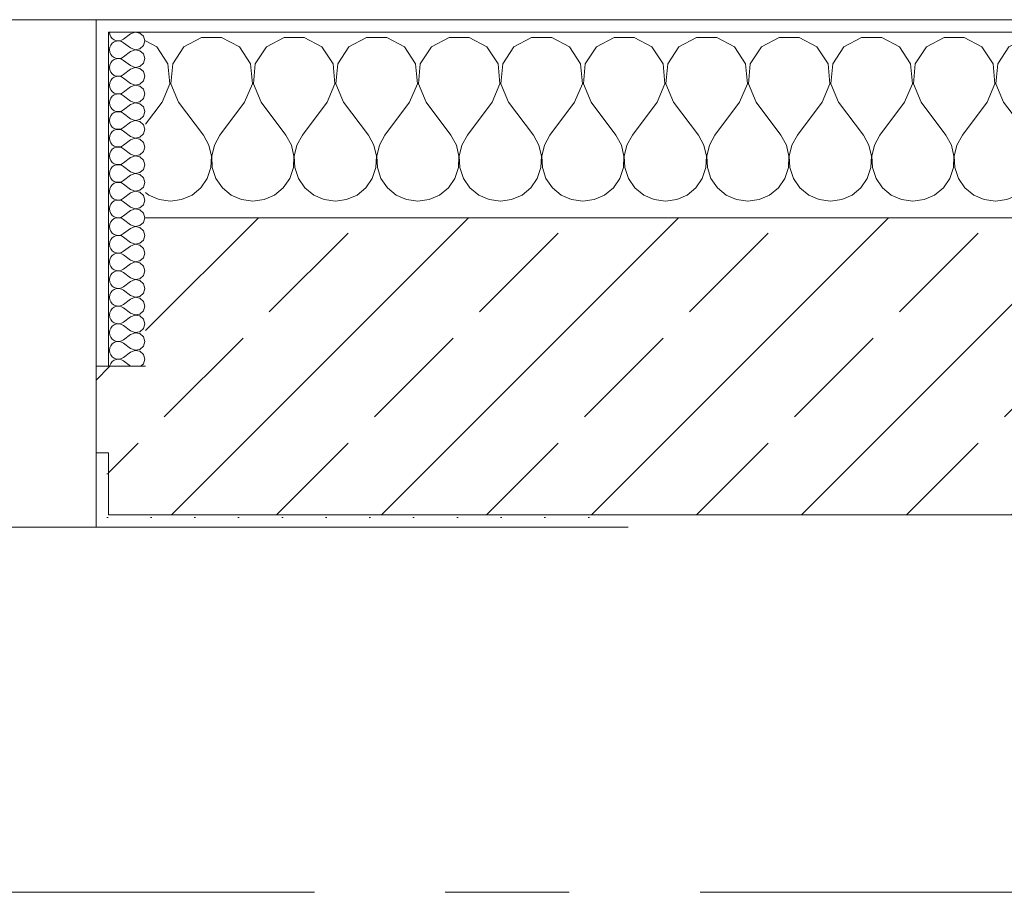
# Model space of a CAD drawing. Header units: metres. Extents: x -3.6 to 65.4, y -11 to 16.8.
# Tile 116 of 178: x 21.478 to 22.274, y 13.15 to 13.855. Entities that reach past the tile are written whole.
import ezdxf

# ---------------------------------------------------------------- set-up
doc = ezdxf.new("R2010")
doc.units = ezdxf.units.M
doc.header["$MEASUREMENT"] = 0
doc.linetypes.add('Strichlinie doppelt', pattern=[0.546806, 0.264583, -0.105833, 0.070556, -0.105833])
doc.layers.add('451 - Universal.Achsen Raster', color=7, linetype='Continuous')
doc.layers.add('604 - Struktur.Wand Aussen', color=7, linetype='Continuous')
pattern_1 = [(0, (0, 0), (0, 0.08660254), [0, -0.05]), (0, (0.025, 0.0433), (0, 0.08660254), [0, -0.05])]
pattern_2 = [(45, (0, 0), (-0.01767767, 0.01767767), [0, -0.025])]

# ---------------------------------------------------------------- blocks, each defined once
blk = doc.blocks.new('*X15')
at = {"layer": '604 - Struktur.Wand Aussen', "color": 7, "linetype": 'Continuous', "lineweight": 5}
for p, q in [((21.5891, 13.83299), (21.58, 13.83787)), ((21.62521, 13.84066), (21.6109, 13.83299)), ((21.64145, 13.84066), (21.62521, 13.84066)), ((21.65576, 13.83299), (21.64145, 13.84066)), ((21.69188, 13.84066), (21.67757, 13.83299)), ((21.70812, 13.84066), (21.69188, 13.84066)), ((21.72243, 13.83299), (21.70812, 13.84066)), ((21.75855, 13.84066), (21.74424, 13.83299)), ((21.77479, 13.84066), (21.75855, 13.84066)), ((21.7891, 13.83299), (21.77479, 13.84066)), ((21.82521, 13.84066), (21.8109, 13.83299)), ((21.84145, 13.84066), (21.82521, 13.84066)), ((21.85576, 13.83299), (21.84145, 13.84066)), ((21.89188, 13.84066), (21.87757, 13.83299)), ((21.90812, 13.84066), (21.89188, 13.84066)), ((21.92243, 13.83299), (21.90812, 13.84066)), ((21.95855, 13.84066), (21.94424, 13.83299)), ((21.97479, 13.84066), (21.95855, 13.84066)), ((21.9891, 13.83299), (21.97479, 13.84066)), ((22.02521, 13.84066), (22.0109, 13.83299)), ((22.04145, 13.84066), (22.02521, 13.84066)), ((22.05576, 13.83299), (22.04145, 13.84066)), ((22.09188, 13.84066), (22.07757, 13.83299)), ((22.10812, 13.84066), (22.09188, 13.84066)), ((22.12243, 13.83299), (22.10812, 13.84066)), ((22.15855, 13.84066), (22.14424, 13.83299)), ((22.17479, 13.84066), (22.15855, 13.84066)), ((22.1891, 13.83299), (22.17479, 13.84066)), ((22.22521, 13.84066), (22.2109, 13.83299)), ((22.24145, 13.84066), (22.22521, 13.84066)), ((22.25576, 13.83299), (22.24145, 13.84066)), ((22.29188, 13.84066), (22.27757, 13.83299)), ((22.30812, 13.84066), (22.29188, 13.84066)), ((22.32243, 13.83299), (22.30812, 13.84066)), ((22.35855, 13.84066), (22.34424, 13.83299)), ((22.37479, 13.84066), (22.35855, 13.84066)), ((22.3891, 13.83299), (22.37479, 13.84066)), ((22.42521, 13.84066), (22.4109, 13.83299)), ((22.44145, 13.84066), (22.42521, 13.84066)), ((22.45576, 13.83299), (22.44145, 13.84066)), ((22.49188, 13.84066), (22.47757, 13.83299)), ((22.50812, 13.84066), (22.49188, 13.84066)), ((22.52243, 13.83299), (22.50812, 13.84066)), ((22.55855, 13.84066), (22.54424, 13.83299)), ((22.57479, 13.84066), (22.55855, 13.84066)), ((22.5891, 13.83299), (22.57479, 13.84066)), ((22.62521, 13.84066), (22.6109, 13.83299)), ((22.64145, 13.84066), (22.62521, 13.84066)), ((22.65576, 13.83299), (22.64145, 13.84066)), ((22.69188, 13.84066), (22.67757, 13.83299)), ((22.7, 13.84066), (22.69188, 13.84066)), ((21.59808, 13.81947), (21.5891, 13.83299)), ((21.6109, 13.83299), (21.60192, 13.81947)), ((21.66475, 13.81947), (21.65576, 13.83299)), ((21.67757, 13.83299), (21.66858, 13.81947)), ((21.73142, 13.81947), (21.72243, 13.83299)), ((21.74424, 13.83299), (21.73525, 13.81947)), ((21.79808, 13.81947), (21.7891, 13.83299)), ((21.8109, 13.83299), (21.80192, 13.81947)), ((21.86475, 13.81947), (21.85576, 13.83299)), ((21.87757, 13.83299), (21.86858, 13.81947)), ((21.93142, 13.81947), (21.92243, 13.83299)), ((21.94424, 13.83299), (21.93525, 13.81947)), ((21.99808, 13.81947), (21.9891, 13.83299)), ((22.0109, 13.83299), (22.00192, 13.81947)), ((22.06475, 13.81947), (22.05576, 13.83299)), ((22.07757, 13.83299), (22.06858, 13.81947)), ((22.13142, 13.81947), (22.12243, 13.83299)), ((22.14424, 13.83299), (22.13525, 13.81947)), ((22.19808, 13.81947), (22.1891, 13.83299)), ((22.2109, 13.83299), (22.20192, 13.81947)), ((22.26475, 13.81947), (22.25576, 13.83299)), ((22.27757, 13.83299), (22.26858, 13.81947)), ((22.33142, 13.81947), (22.32243, 13.83299)), ((22.34424, 13.83299), (22.33525, 13.81947)), ((22.39808, 13.81947), (22.3891, 13.83299)), ((22.4109, 13.83299), (22.40192, 13.81947)), ((22.46475, 13.81947), (22.45576, 13.83299)), ((22.47757, 13.83299), (22.46858, 13.81947)), ((22.53142, 13.81947), (22.52243, 13.83299)), ((22.54424, 13.83299), (22.53525, 13.81947)), ((22.59808, 13.81947), (22.5891, 13.83299)), ((22.6109, 13.83299), (22.60192, 13.81947)), ((22.66475, 13.81947), (22.65576, 13.83299)), ((22.67757, 13.83299), (22.66858, 13.81947)), ((21.59962, 13.8033), (21.59808, 13.81947)), ((21.60192, 13.81947), (21.60038, 13.8033)), ((21.66629, 13.8033), (21.66475, 13.81947)), ((21.66858, 13.81947), (21.66705, 13.8033)), ((21.73295, 13.8033), (21.73142, 13.81947)), ((21.73525, 13.81947), (21.73371, 13.8033)), ((21.79962, 13.8033), (21.79808, 13.81947)), ((21.80192, 13.81947), (21.80038, 13.8033)), ((21.86629, 13.8033), (21.86475, 13.81947)), ((21.86858, 13.81947), (21.86705, 13.8033)), ((21.93295, 13.8033), (21.93142, 13.81947)), ((21.93525, 13.81947), (21.93371, 13.8033)), ((21.99962, 13.8033), (21.99808, 13.81947)), ((22.00192, 13.81947), (22.00038, 13.8033)), ((22.06629, 13.8033), (22.06475, 13.81947)), ((22.06858, 13.81947), (22.06705, 13.8033)), ((22.13295, 13.8033), (22.13142, 13.81947)), ((22.13525, 13.81947), (22.13371, 13.8033)), ((22.19962, 13.8033), (22.19808, 13.81947)), ((22.20192, 13.81947), (22.20038, 13.8033)), ((22.26629, 13.8033), (22.26475, 13.81947)), ((22.26858, 13.81947), (22.26705, 13.8033)), ((22.33295, 13.8033), (22.33142, 13.81947)), ((22.33525, 13.81947), (22.33371, 13.8033)), ((22.39962, 13.8033), (22.39808, 13.81947)), ((22.40192, 13.81947), (22.40038, 13.8033)), ((22.46629, 13.8033), (22.46475, 13.81947)), ((22.46858, 13.81947), (22.46705, 13.8033)), ((22.53295, 13.8033), (22.53142, 13.81947)), ((22.53525, 13.81947), (22.53371, 13.8033)), ((22.59962, 13.8033), (22.59808, 13.81947)), ((22.60192, 13.81947), (22.60038, 13.8033)), ((22.66629, 13.8033), (22.66475, 13.81947)), ((22.66858, 13.81947), (22.66705, 13.8033)), ((21.59333, 13.78833), (21.59962, 13.8033)), ((21.60038, 13.8033), (21.60667, 13.78833)), ((21.66, 13.78833), (21.66629, 13.8033)), ((21.66705, 13.8033), (21.67333, 13.78833)), ((21.72667, 13.78833), (21.73295, 13.8033)), ((21.73371, 13.8033), (21.74, 13.78833)), ((21.79333, 13.78833), (21.79962, 13.8033)), ((21.80038, 13.8033), (21.80667, 13.78833)), ((21.86, 13.78833), (21.86629, 13.8033)), ((21.86705, 13.8033), (21.87333, 13.78833)), ((21.92667, 13.78833), (21.93295, 13.8033)), ((21.93371, 13.8033), (21.94, 13.78833)), ((21.99333, 13.78833), (21.99962, 13.8033)), ((22.00038, 13.8033), (22.00667, 13.78833)), ((22.06, 13.78833), (22.06629, 13.8033)), ((22.06705, 13.8033), (22.07333, 13.78833)), ((22.12667, 13.78833), (22.13295, 13.8033)), ((22.13371, 13.8033), (22.14, 13.78833)), ((22.19333, 13.78833), (22.19962, 13.8033)), ((22.20038, 13.8033), (22.20667, 13.78833)), ((22.26, 13.78833), (22.26629, 13.8033)), ((22.26705, 13.8033), (22.27333, 13.78833)), ((22.32667, 13.78833), (22.33295, 13.8033)), ((22.33371, 13.8033), (22.34, 13.78833)), ((22.39333, 13.78833), (22.39962, 13.8033)), ((22.40038, 13.8033), (22.40667, 13.78833)), ((22.46, 13.78833), (22.46629, 13.8033)), ((22.46705, 13.8033), (22.47333, 13.78833)), ((22.52667, 13.78833), (22.53295, 13.8033)), ((22.53371, 13.8033), (22.54, 13.78833)), ((22.59333, 13.78833), (22.59962, 13.8033)), ((22.60038, 13.8033), (22.60667, 13.78833)), ((22.66, 13.78833), (22.66629, 13.8033)), ((22.66705, 13.8033), (22.67333, 13.78833)), ((21.59333, 13.78833), (21.58, 13.77056)), ((21.60667, 13.78833), (21.62667, 13.76167)), ((21.66, 13.78833), (21.64, 13.76167)), ((21.67333, 13.78833), (21.69333, 13.76167)), ((21.72667, 13.78833), (21.70667, 13.76167)), ((21.74, 13.78833), (21.76, 13.76167)), ((21.79333, 13.78833), (21.77333, 13.76167)), ((21.80667, 13.78833), (21.82667, 13.76167)), ((21.86, 13.78833), (21.84, 13.76167)), ((21.87333, 13.78833), (21.89333, 13.76167)), ((21.92667, 13.78833), (21.90667, 13.76167)), ((21.94, 13.78833), (21.96, 13.76167)), ((21.99333, 13.78833), (21.97333, 13.76167)), ((22.00667, 13.78833), (22.02667, 13.76167)), ((22.06, 13.78833), (22.04, 13.76167)), ((22.07333, 13.78833), (22.09333, 13.76167)), ((22.12667, 13.78833), (22.10667, 13.76167)), ((22.14, 13.78833), (22.16, 13.76167)), ((22.19333, 13.78833), (22.17333, 13.76167)), ((22.20667, 13.78833), (22.22667, 13.76167)), ((22.26, 13.78833), (22.24, 13.76167)), ((22.27333, 13.78833), (22.29333, 13.76167)), ((22.32667, 13.78833), (22.30667, 13.76167)), ((22.34, 13.78833), (22.36, 13.76167)), ((22.39333, 13.78833), (22.37333, 13.76167)), ((22.40667, 13.78833), (22.42667, 13.76167)), ((22.46, 13.78833), (22.44, 13.76167)), ((22.47333, 13.78833), (22.49333, 13.76167)), ((22.52667, 13.78833), (22.50667, 13.76167)), ((22.54, 13.78833), (22.56, 13.76167)), ((22.59333, 13.78833), (22.57333, 13.76167)), ((22.60667, 13.78833), (22.62667, 13.76167)), ((22.66, 13.78833), (22.64, 13.76167)), ((22.67333, 13.78833), (22.69333, 13.76167)), ((21.63112, 13.75362), (21.62667, 13.76167)), ((21.64, 13.76167), (21.63555, 13.75362)), ((21.69778, 13.75362), (21.69333, 13.76167)), ((21.70667, 13.76167), (21.70222, 13.75362)), ((21.76445, 13.75362), (21.76, 13.76167)), ((21.77333, 13.76167), (21.76888, 13.75362)), ((21.83112, 13.75362), (21.82667, 13.76167)), ((21.84, 13.76167), (21.83555, 13.75362)), ((21.89778, 13.75362), (21.89333, 13.76167)), ((21.90667, 13.76167), (21.90222, 13.75362)), ((21.96445, 13.75362), (21.96, 13.76167)), ((21.97333, 13.76167), (21.96888, 13.75362)), ((22.03112, 13.75362), (22.02667, 13.76167)), ((22.04, 13.76167), (22.03555, 13.75362)), ((22.09778, 13.75362), (22.09333, 13.76167)), ((22.10667, 13.76167), (22.10222, 13.75362)), ((22.16445, 13.75362), (22.16, 13.76167)), ((22.17333, 13.76167), (22.16888, 13.75362)), ((22.23112, 13.75362), (22.22667, 13.76167)), ((22.24, 13.76167), (22.23555, 13.75362)), ((22.29778, 13.75362), (22.29333, 13.76167)), ((22.30667, 13.76167), (22.30222, 13.75362)), ((22.36445, 13.75362), (22.36, 13.76167)), ((22.37333, 13.76167), (22.36888, 13.75362)), ((22.43112, 13.75362), (22.42667, 13.76167)), ((22.44, 13.76167), (22.43555, 13.75362)), ((22.49778, 13.75362), (22.49333, 13.76167)), ((22.50667, 13.76167), (22.50222, 13.75362)), ((22.56445, 13.75362), (22.56, 13.76167)), ((22.57333, 13.76167), (22.56888, 13.75362)), ((22.63112, 13.75362), (22.62667, 13.76167)), ((22.64, 13.76167), (22.63555, 13.75362)), ((22.69778, 13.75362), (22.69333, 13.76167)), ((21.6332, 13.74466), (21.63112, 13.75362)), ((21.63555, 13.75362), (21.63347, 13.74466)), ((21.69987, 13.74466), (21.69778, 13.75362)), ((21.70222, 13.75362), (21.70013, 13.74466)), ((21.76653, 13.74466), (21.76445, 13.75362)), ((21.76888, 13.75362), (21.7668, 13.74466)), ((21.8332, 13.74466), (21.83112, 13.75362)), ((21.83555, 13.75362), (21.83347, 13.74466)), ((21.89987, 13.74466), (21.89778, 13.75362)), ((21.90222, 13.75362), (21.90013, 13.74466)), ((21.96653, 13.74466), (21.96445, 13.75362)), ((21.96888, 13.75362), (21.9668, 13.74466)), ((22.0332, 13.74466), (22.03112, 13.75362)), ((22.03555, 13.75362), (22.03347, 13.74466)), ((22.09987, 13.74466), (22.09778, 13.75362)), ((22.10222, 13.75362), (22.10013, 13.74466)), ((22.16653, 13.74466), (22.16445, 13.75362)), ((22.16888, 13.75362), (22.1668, 13.74466)), ((22.2332, 13.74466), (22.23112, 13.75362)), ((22.23555, 13.75362), (22.23347, 13.74466)), ((22.29987, 13.74466), (22.29778, 13.75362)), ((22.30222, 13.75362), (22.30013, 13.74466)), ((22.36653, 13.74466), (22.36445, 13.75362)), ((22.36888, 13.75362), (22.3668, 13.74466)), ((22.4332, 13.74466), (22.43112, 13.75362)), ((22.43555, 13.75362), (22.43347, 13.74466)), ((22.49987, 13.74466), (22.49778, 13.75362)), ((22.50222, 13.75362), (22.50013, 13.74466)), ((22.56653, 13.74466), (22.56445, 13.75362)), ((22.56888, 13.75362), (22.5668, 13.74466)), ((22.6332, 13.74466), (22.63112, 13.75362)), ((22.63555, 13.75362), (22.63347, 13.74466)), ((22.69987, 13.74466), (22.69778, 13.75362)), ((21.63275, 13.73547), (21.6332, 13.74466)), ((21.63347, 13.74466), (21.63391, 13.73547)), ((21.69942, 13.73547), (21.69987, 13.74466)), ((21.70013, 13.74466), (21.70058, 13.73547)), ((21.76609, 13.73547), (21.76653, 13.74466)), ((21.7668, 13.74466), (21.76725, 13.73547)), ((21.83275, 13.73547), (21.8332, 13.74466)), ((21.83347, 13.74466), (21.83391, 13.73547)), ((21.89942, 13.73547), (21.89987, 13.74466)), ((21.90013, 13.74466), (21.90058, 13.73547)), ((21.96609, 13.73547), (21.96653, 13.74466)), ((21.9668, 13.74466), (21.96725, 13.73547)), ((22.03275, 13.73547), (22.0332, 13.74466)), ((22.03347, 13.74466), (22.03391, 13.73547)), ((22.09942, 13.73547), (22.09987, 13.74466)), ((22.10013, 13.74466), (22.10058, 13.73547)), ((22.16609, 13.73547), (22.16653, 13.74466)), ((22.1668, 13.74466), (22.16725, 13.73547)), ((22.23275, 13.73547), (22.2332, 13.74466)), ((22.23347, 13.74466), (22.23391, 13.73547)), ((22.29942, 13.73547), (22.29987, 13.74466)), ((22.30013, 13.74466), (22.30058, 13.73547)), ((22.36609, 13.73547), (22.36653, 13.74466)), ((22.3668, 13.74466), (22.36725, 13.73547)), ((22.43275, 13.73547), (22.4332, 13.74466)), ((22.43347, 13.74466), (22.43391, 13.73547)), ((22.49942, 13.73547), (22.49987, 13.74466)), ((22.50013, 13.74466), (22.50058, 13.73547)), ((22.56609, 13.73547), (22.56653, 13.74466)), ((22.5668, 13.74466), (22.56725, 13.73547)), ((22.63275, 13.73547), (22.6332, 13.74466)), ((22.63347, 13.74466), (22.63391, 13.73547)), ((22.69942, 13.73547), (22.69987, 13.74466)), ((21.62981, 13.72676), (21.63275, 13.73547)), ((21.63391, 13.73547), (21.63685, 13.72676)), ((21.69648, 13.72676), (21.69942, 13.73547)), ((21.70058, 13.73547), (21.70352, 13.72676)), ((21.76315, 13.72676), (21.76609, 13.73547)), ((21.76725, 13.73547), (21.77019, 13.72676)), ((21.82981, 13.72676), (21.83275, 13.73547)), ((21.83391, 13.73547), (21.83685, 13.72676)), ((21.89648, 13.72676), (21.89942, 13.73547)), ((21.90058, 13.73547), (21.90352, 13.72676)), ((21.96315, 13.72676), (21.96609, 13.73547)), ((21.96725, 13.73547), (21.97019, 13.72676)), ((22.02981, 13.72676), (22.03275, 13.73547)), ((22.03391, 13.73547), (22.03685, 13.72676)), ((22.09648, 13.72676), (22.09942, 13.73547)), ((22.10058, 13.73547), (22.10352, 13.72676)), ((22.16315, 13.72676), (22.16609, 13.73547)), ((22.16725, 13.73547), (22.17019, 13.72676)), ((22.22981, 13.72676), (22.23275, 13.73547)), ((22.23391, 13.73547), (22.23685, 13.72676)), ((22.29648, 13.72676), (22.29942, 13.73547)), ((22.30058, 13.73547), (22.30352, 13.72676)), ((22.36315, 13.72676), (22.36609, 13.73547)), ((22.36725, 13.73547), (22.37019, 13.72676)), ((22.42981, 13.72676), (22.43275, 13.73547)), ((22.43391, 13.73547), (22.43685, 13.72676)), ((22.49648, 13.72676), (22.49942, 13.73547)), ((22.50058, 13.73547), (22.50352, 13.72676)), ((22.56315, 13.72676), (22.56609, 13.73547)), ((22.56725, 13.73547), (22.57019, 13.72676)), ((22.62981, 13.72676), (22.63275, 13.73547)), ((22.63391, 13.73547), (22.63685, 13.72676)), ((22.69648, 13.72676), (22.69942, 13.73547)), ((21.62461, 13.71918), (21.62981, 13.72676)), ((21.63685, 13.72676), (21.64206, 13.71918)), ((21.69127, 13.71918), (21.69648, 13.72676)), ((21.70352, 13.72676), (21.70873, 13.71918)), ((21.75794, 13.71918), (21.76315, 13.72676)), ((21.77019, 13.72676), (21.77539, 13.71918)), ((21.82461, 13.71918), (21.82981, 13.72676)), ((21.83685, 13.72676), (21.84206, 13.71918)), ((21.89127, 13.71918), (21.89648, 13.72676)), ((21.90352, 13.72676), (21.90873, 13.71918)), ((21.95794, 13.71918), (21.96315, 13.72676)), ((21.97019, 13.72676), (21.97539, 13.71918)), ((22.02461, 13.71918), (22.02981, 13.72676)), ((22.03685, 13.72676), (22.04206, 13.71918)), ((22.09127, 13.71918), (22.09648, 13.72676)), ((22.10352, 13.72676), (22.10873, 13.71918)), ((22.15794, 13.71918), (22.16315, 13.72676)), ((22.17019, 13.72676), (22.17539, 13.71918)), ((22.22461, 13.71918), (22.22981, 13.72676)), ((22.23685, 13.72676), (22.24206, 13.71918)), ((22.29127, 13.71918), (22.29648, 13.72676)), ((22.30352, 13.72676), (22.30873, 13.71918)), ((22.35794, 13.71918), (22.36315, 13.72676)), ((22.37019, 13.72676), (22.37539, 13.71918)), ((22.42461, 13.71918), (22.42981, 13.72676)), ((22.43685, 13.72676), (22.44206, 13.71918)), ((22.49127, 13.71918), (22.49648, 13.72676)), ((22.50352, 13.72676), (22.50873, 13.71918)), ((22.55794, 13.71918), (22.56315, 13.72676)), ((22.57019, 13.72676), (22.57539, 13.71918)), ((22.62461, 13.71918), (22.62981, 13.72676)), ((22.63685, 13.72676), (22.64206, 13.71918)), ((22.69127, 13.71918), (22.69648, 13.72676)), ((21.61752, 13.71331), (21.62461, 13.71918)), ((21.64206, 13.71918), (21.64914, 13.71331)), ((21.68419, 13.71331), (21.69127, 13.71918)), ((21.70873, 13.71918), (21.71581, 13.71331)), ((21.75086, 13.71331), (21.75794, 13.71918)), ((21.77539, 13.71918), (21.78248, 13.71331)), ((21.81752, 13.71331), (21.82461, 13.71918)), ((21.84206, 13.71918), (21.84914, 13.71331)), ((21.88419, 13.71331), (21.89127, 13.71918)), ((21.90873, 13.71918), (21.91581, 13.71331)), ((21.95086, 13.71331), (21.95794, 13.71918)), ((21.97539, 13.71918), (21.98248, 13.71331)), ((22.01752, 13.71331), (22.02461, 13.71918)), ((22.04206, 13.71918), (22.04914, 13.71331)), ((22.08419, 13.71331), (22.09127, 13.71918)), ((22.10873, 13.71918), (22.11581, 13.71331)), ((22.15086, 13.71331), (22.15794, 13.71918)), ((22.17539, 13.71918), (22.18248, 13.71331)), ((22.21752, 13.71331), (22.22461, 13.71918)), ((22.24206, 13.71918), (22.24914, 13.71331)), ((22.28419, 13.71331), (22.29127, 13.71918)), ((22.30873, 13.71918), (22.31581, 13.71331)), ((22.35086, 13.71331), (22.35794, 13.71918)), ((22.37539, 13.71918), (22.38248, 13.71331)), ((22.41752, 13.71331), (22.42461, 13.71918)), ((22.44206, 13.71918), (22.44914, 13.71331)), ((22.48419, 13.71331), (22.49127, 13.71918)), ((22.50873, 13.71918), (22.51581, 13.71331)), ((22.55086, 13.71331), (22.55794, 13.71918)), ((22.57539, 13.71918), (22.58248, 13.71331)), ((22.61752, 13.71331), (22.62461, 13.71918)), ((22.64206, 13.71918), (22.64914, 13.71331)), ((22.68419, 13.71331), (22.69127, 13.71918)), ((21.58, 13.71536), (21.58248, 13.71331)), ((21.58248, 13.71331), (21.59089, 13.7096)), ((21.59089, 13.7096), (21.6, 13.70833)), ((21.6, 13.70833), (21.60911, 13.7096)), ((21.60911, 13.7096), (21.61752, 13.71331)), ((21.64914, 13.71331), (21.65756, 13.7096)), ((21.65756, 13.7096), (21.66667, 13.70833)), ((21.66667, 13.70833), (21.67578, 13.7096)), ((21.67578, 13.7096), (21.68419, 13.71331)), ((21.71581, 13.71331), (21.72422, 13.7096)), ((21.72422, 13.7096), (21.73333, 13.70833)), ((21.73333, 13.70833), (21.74244, 13.7096)), ((21.74244, 13.7096), (21.75086, 13.71331)), ((21.78248, 13.71331), (21.79089, 13.7096)), ((21.79089, 13.7096), (21.8, 13.70833)), ((21.8, 13.70833), (21.80911, 13.7096)), ((21.80911, 13.7096), (21.81752, 13.71331)), ((21.84914, 13.71331), (21.85756, 13.7096)), ((21.85756, 13.7096), (21.86667, 13.70833)), ((21.86667, 13.70833), (21.87578, 13.7096)), ((21.87578, 13.7096), (21.88419, 13.71331)), ((21.91581, 13.71331), (21.92422, 13.7096)), ((21.92422, 13.7096), (21.93333, 13.70833)), ((21.93333, 13.70833), (21.94244, 13.7096)), ((21.94244, 13.7096), (21.95086, 13.71331)), ((21.98248, 13.71331), (21.99089, 13.7096)), ((21.99089, 13.7096), (22, 13.70833)), ((22, 13.70833), (22.00911, 13.7096)), ((22.00911, 13.7096), (22.01752, 13.71331)), ((22.04914, 13.71331), (22.05756, 13.7096)), ((22.05756, 13.7096), (22.06667, 13.70833)), ((22.06667, 13.70833), (22.07578, 13.7096)), ((22.07578, 13.7096), (22.08419, 13.71331)), ((22.11581, 13.71331), (22.12422, 13.7096)), ((22.12422, 13.7096), (22.13333, 13.70833)), ((22.13333, 13.70833), (22.14244, 13.7096)), ((22.14244, 13.7096), (22.15086, 13.71331)), ((22.18248, 13.71331), (22.19089, 13.7096)), ((22.19089, 13.7096), (22.2, 13.70833)), ((22.2, 13.70833), (22.20911, 13.7096)), ((22.20911, 13.7096), (22.21752, 13.71331)), ((22.24914, 13.71331), (22.25756, 13.7096)), ((22.25756, 13.7096), (22.26667, 13.70833)), ((22.26667, 13.70833), (22.27578, 13.7096)), ((22.27578, 13.7096), (22.28419, 13.71331)), ((22.31581, 13.71331), (22.32422, 13.7096)), ((22.32422, 13.7096), (22.33333, 13.70833)), ((22.33333, 13.70833), (22.34244, 13.7096)), ((22.34244, 13.7096), (22.35086, 13.71331)), ((22.38248, 13.71331), (22.39089, 13.7096)), ((22.39089, 13.7096), (22.4, 13.70833)), ((22.4, 13.70833), (22.40911, 13.7096)), ((22.40911, 13.7096), (22.41752, 13.71331)), ((22.44914, 13.71331), (22.45756, 13.7096)), ((22.45756, 13.7096), (22.46667, 13.70833)), ((22.46667, 13.70833), (22.47578, 13.7096)), ((22.47578, 13.7096), (22.48419, 13.71331)), ((22.51581, 13.71331), (22.52422, 13.7096)), ((22.52422, 13.7096), (22.53333, 13.70833)), ((22.53333, 13.70833), (22.54244, 13.7096)), ((22.54244, 13.7096), (22.55086, 13.71331)), ((22.58248, 13.71331), (22.59089, 13.7096)), ((22.59089, 13.7096), (22.6, 13.70833)), ((22.6, 13.70833), (22.60911, 13.7096)), ((22.60911, 13.7096), (22.61752, 13.71331)), ((22.64914, 13.71331), (22.65756, 13.7096)), ((22.65756, 13.7096), (22.66667, 13.70833)), ((22.66667, 13.70833), (22.67578, 13.7096)), ((22.67578, 13.7096), (22.68419, 13.71331))]:
    blk.add_line(p, q, dxfattribs=at)
blk = doc.blocks.new('*X36')
at = {"layer": '604 - Struktur.Wand Aussen', "color": 7, "linetype": 'Continuous', "lineweight": 5}
for p, q in [((21.55071, 13.845), (21.55099, 13.84305)), ((21.56786, 13.84357), (21.56214, 13.83929)), ((21.5715, 13.84497), (21.56786, 13.84357)), ((21.57534, 13.84425), (21.5715, 13.84497)), ((21.57822, 13.84161), (21.57534, 13.84425)), ((21.55099, 13.84305), (21.55178, 13.84124)), ((21.55178, 13.84124), (21.55304, 13.83973)), ((21.55304, 13.83599), (21.55178, 13.83447)), ((21.55304, 13.83973), (21.55466, 13.83861)), ((21.55466, 13.8371), (21.55304, 13.83599)), ((21.55466, 13.83861), (21.55653, 13.83798)), ((21.55653, 13.83773), (21.55466, 13.8371)), ((21.55653, 13.83798), (21.5585, 13.83789)), ((21.5585, 13.83783), (21.55653, 13.83773)), ((21.5585, 13.83789), (21.56042, 13.83833)), ((21.56042, 13.83738), (21.5585, 13.83783)), ((21.56042, 13.83833), (21.56214, 13.83929)), ((21.56214, 13.83643), (21.56042, 13.83738)), ((21.56786, 13.83214), (21.56214, 13.83643)), ((21.57929, 13.83786), (21.57822, 13.84161)), ((21.57822, 13.8341), (21.57929, 13.83786)), ((21.55099, 13.83267), (21.55071, 13.83071)), ((21.55071, 13.83071), (21.55099, 13.82876)), ((21.55178, 13.83447), (21.55099, 13.83267)), ((21.55099, 13.82876), (21.55178, 13.82696)), ((21.56786, 13.82929), (21.56214, 13.825)), ((21.56786, 13.83214), (21.5715, 13.83074)), ((21.5715, 13.83069), (21.56786, 13.82929)), ((21.5715, 13.83074), (21.57534, 13.83147)), ((21.57534, 13.82996), (21.5715, 13.83069)), ((21.57534, 13.83147), (21.57822, 13.8341)), ((21.57822, 13.82733), (21.57534, 13.82996)), ((21.55178, 13.82018), (21.55099, 13.81838)), ((21.55178, 13.82696), (21.55304, 13.82544)), ((21.55304, 13.8217), (21.55178, 13.82018)), ((21.55304, 13.82544), (21.55466, 13.82433)), ((21.55466, 13.82282), (21.55304, 13.8217)), ((21.55466, 13.82433), (21.55653, 13.8237)), ((21.55653, 13.82345), (21.55466, 13.82282)), ((21.55653, 13.8237), (21.5585, 13.8236)), ((21.5585, 13.82354), (21.55653, 13.82345)), ((21.5585, 13.8236), (21.56042, 13.82405)), ((21.56042, 13.8231), (21.5585, 13.82354)), ((21.56042, 13.82405), (21.56214, 13.825)), ((21.56214, 13.82214), (21.56042, 13.8231)), ((21.56786, 13.81786), (21.56214, 13.82214)), ((21.57534, 13.81718), (21.57822, 13.81982)), ((21.57929, 13.82357), (21.57822, 13.82733)), ((21.57822, 13.81982), (21.57929, 13.82357)), ((21.55099, 13.81838), (21.55071, 13.81643)), ((21.55071, 13.81643), (21.55099, 13.81448)), ((21.55099, 13.81448), (21.55178, 13.81267)), ((21.55178, 13.81267), (21.55304, 13.81116)), ((21.56786, 13.815), (21.56214, 13.81071)), ((21.56786, 13.81786), (21.5715, 13.81646)), ((21.5715, 13.8164), (21.56786, 13.815)), ((21.5715, 13.81646), (21.57534, 13.81718)), ((21.57534, 13.81567), (21.5715, 13.8164)), ((21.57822, 13.81304), (21.57534, 13.81567)), ((21.57929, 13.80929), (21.57822, 13.81304)), ((21.55099, 13.80409), (21.55071, 13.80214)), ((21.55178, 13.8059), (21.55099, 13.80409)), ((21.55304, 13.80742), (21.55178, 13.8059)), ((21.55304, 13.81116), (21.55466, 13.81004)), ((21.55466, 13.80853), (21.55304, 13.80742)), ((21.55466, 13.81004), (21.55653, 13.80941)), ((21.55653, 13.80916), (21.55466, 13.80853)), ((21.55653, 13.80941), (21.5585, 13.80931)), ((21.5585, 13.80926), (21.55653, 13.80916)), ((21.5585, 13.80931), (21.56042, 13.80976)), ((21.56042, 13.80881), (21.5585, 13.80926)), ((21.56042, 13.80976), (21.56214, 13.81071)), ((21.56214, 13.80786), (21.56042, 13.80881)), ((21.56786, 13.80357), (21.56214, 13.80786)), ((21.57534, 13.8029), (21.57822, 13.80553)), ((21.57822, 13.80553), (21.57929, 13.80929)), ((21.55071, 13.80214), (21.55099, 13.80019)), ((21.55099, 13.80019), (21.55178, 13.79839)), ((21.55178, 13.79839), (21.55304, 13.79687)), ((21.55304, 13.79687), (21.55466, 13.79575)), ((21.56042, 13.79547), (21.56214, 13.79643)), ((21.56786, 13.80071), (21.56214, 13.79643)), ((21.56786, 13.80357), (21.5715, 13.80217)), ((21.5715, 13.80211), (21.56786, 13.80071)), ((21.5715, 13.80217), (21.57534, 13.8029)), ((21.57534, 13.80139), (21.5715, 13.80211)), ((21.57822, 13.79876), (21.57534, 13.80139)), ((21.57929, 13.795), (21.57822, 13.79876)), ((21.55099, 13.78981), (21.55071, 13.78786)), ((21.55071, 13.78786), (21.55099, 13.78591)), ((21.55178, 13.79161), (21.55099, 13.78981)), ((21.55304, 13.79313), (21.55178, 13.79161)), ((21.55466, 13.79425), (21.55304, 13.79313)), ((21.55466, 13.79575), (21.55653, 13.79512)), ((21.55653, 13.79488), (21.55466, 13.79425)), ((21.55653, 13.79512), (21.5585, 13.79503)), ((21.5585, 13.79497), (21.55653, 13.79488)), ((21.5585, 13.79503), (21.56042, 13.79547)), ((21.56042, 13.79453), (21.5585, 13.79497)), ((21.56214, 13.79357), (21.56042, 13.79453)), ((21.56786, 13.78929), (21.56214, 13.79357)), ((21.56786, 13.78929), (21.5715, 13.78789)), ((21.5715, 13.78789), (21.57534, 13.78861)), ((21.57534, 13.78861), (21.57822, 13.79124)), ((21.57822, 13.79124), (21.57929, 13.795)), ((21.55099, 13.78591), (21.55178, 13.7841)), ((21.55178, 13.7841), (21.55304, 13.78258)), ((21.55304, 13.78258), (21.55466, 13.78147)), ((21.55466, 13.77996), (21.55304, 13.77884)), ((21.55466, 13.78147), (21.55653, 13.78084)), ((21.55653, 13.78059), (21.55466, 13.77996)), ((21.55653, 13.78084), (21.5585, 13.78074)), ((21.5585, 13.78069), (21.55653, 13.78059)), ((21.5585, 13.78074), (21.56042, 13.78119)), ((21.56042, 13.78024), (21.5585, 13.78069)), ((21.56042, 13.78119), (21.56214, 13.78214)), ((21.56214, 13.77929), (21.56042, 13.78024)), ((21.56786, 13.78643), (21.56214, 13.78214)), ((21.5715, 13.78783), (21.56786, 13.78643)), ((21.57534, 13.7871), (21.5715, 13.78783)), ((21.57822, 13.78447), (21.57534, 13.7871)), ((21.57929, 13.78071), (21.57822, 13.78447)), ((21.57822, 13.77696), (21.57929, 13.78071)), ((21.55099, 13.77552), (21.55071, 13.77357)), ((21.55071, 13.77357), (21.55099, 13.77162)), ((21.55178, 13.77733), (21.55099, 13.77552)), ((21.55304, 13.77884), (21.55178, 13.77733)), ((21.56786, 13.775), (21.56214, 13.77929)), ((21.56786, 13.77214), (21.56214, 13.76786)), ((21.56786, 13.775), (21.5715, 13.7736)), ((21.5715, 13.77354), (21.56786, 13.77214)), ((21.5715, 13.7736), (21.57534, 13.77433)), ((21.57534, 13.77282), (21.5715, 13.77354)), ((21.57534, 13.77433), (21.57822, 13.77696)), ((21.57822, 13.77018), (21.57534, 13.77282)), ((21.55099, 13.77162), (21.55178, 13.76982)), ((21.55178, 13.76982), (21.55304, 13.7683)), ((21.55304, 13.76456), (21.55178, 13.76304)), ((21.55304, 13.7683), (21.55466, 13.76718)), ((21.55466, 13.76567), (21.55304, 13.76456)), ((21.55466, 13.76718), (21.55653, 13.76655)), ((21.55653, 13.7663), (21.55466, 13.76567)), ((21.55653, 13.76655), (21.5585, 13.76646)), ((21.5585, 13.7664), (21.55653, 13.7663)), ((21.5585, 13.76646), (21.56042, 13.7669)), ((21.56042, 13.76595), (21.5585, 13.7664)), ((21.56042, 13.7669), (21.56214, 13.76786)), ((21.56214, 13.765), (21.56042, 13.76595)), ((21.56786, 13.76071), (21.56214, 13.765)), ((21.57929, 13.76643), (21.57822, 13.77018)), ((21.57822, 13.76267), (21.57929, 13.76643)), ((21.55099, 13.76124), (21.55071, 13.75929)), ((21.55071, 13.75929), (21.55099, 13.75733)), ((21.55178, 13.76304), (21.55099, 13.76124)), ((21.55099, 13.75733), (21.55178, 13.75553)), ((21.56786, 13.75786), (21.56214, 13.75357)), ((21.56786, 13.76071), (21.5715, 13.75931)), ((21.5715, 13.75926), (21.56786, 13.75786)), ((21.5715, 13.75931), (21.57534, 13.76004)), ((21.57534, 13.75853), (21.5715, 13.75926)), ((21.57534, 13.76004), (21.57822, 13.76267)), ((21.57822, 13.7559), (21.57534, 13.75853)), ((21.55178, 13.74876), (21.55099, 13.74695)), ((21.55178, 13.75553), (21.55304, 13.75401)), ((21.55304, 13.75027), (21.55178, 13.74876)), ((21.55304, 13.75401), (21.55466, 13.7529)), ((21.55466, 13.75139), (21.55304, 13.75027)), ((21.55466, 13.7529), (21.55653, 13.75227)), ((21.55653, 13.75202), (21.55466, 13.75139)), ((21.55653, 13.75227), (21.5585, 13.75217)), ((21.5585, 13.75211), (21.55653, 13.75202)), ((21.5585, 13.75217), (21.56042, 13.75262)), ((21.56042, 13.75167), (21.5585, 13.75211)), ((21.56042, 13.75262), (21.56214, 13.75357)), ((21.56214, 13.75071), (21.56042, 13.75167)), ((21.56786, 13.74643), (21.56214, 13.75071)), ((21.57534, 13.74575), (21.57822, 13.74839)), ((21.57929, 13.75214), (21.57822, 13.7559)), ((21.57822, 13.74839), (21.57929, 13.75214)), ((21.55099, 13.74695), (21.55071, 13.745)), ((21.55071, 13.745), (21.55099, 13.74305)), ((21.55099, 13.74305), (21.55178, 13.74124)), ((21.55178, 13.74124), (21.55304, 13.73973)), ((21.56786, 13.74357), (21.56214, 13.73929)), ((21.56786, 13.74643), (21.5715, 13.74503)), ((21.5715, 13.74497), (21.56786, 13.74357)), ((21.5715, 13.74503), (21.57534, 13.74575)), ((21.57534, 13.74425), (21.5715, 13.74497)), ((21.57822, 13.74161), (21.57534, 13.74425)), ((21.57929, 13.73786), (21.57822, 13.74161)), ((21.55099, 13.73267), (21.55071, 13.73071)), ((21.55178, 13.73447), (21.55099, 13.73267)), ((21.55304, 13.73599), (21.55178, 13.73447)), ((21.55304, 13.73973), (21.55466, 13.73861)), ((21.55466, 13.7371), (21.55304, 13.73599)), ((21.55466, 13.73861), (21.55653, 13.73798)), ((21.55653, 13.73773), (21.55466, 13.7371)), ((21.55653, 13.73798), (21.5585, 13.73789)), ((21.5585, 13.73783), (21.55653, 13.73773)), ((21.5585, 13.73789), (21.56042, 13.73833)), ((21.56042, 13.73738), (21.5585, 13.73783)), ((21.56042, 13.73833), (21.56214, 13.73929)), ((21.56214, 13.73643), (21.56042, 13.73738)), ((21.56786, 13.73214), (21.56214, 13.73643)), ((21.57534, 13.73147), (21.57822, 13.7341)), ((21.57822, 13.7341), (21.57929, 13.73786)), ((21.55071, 13.73071), (21.55099, 13.72876)), ((21.55099, 13.72876), (21.55178, 13.72696)), ((21.55178, 13.72696), (21.55304, 13.72544)), ((21.55304, 13.72544), (21.55466, 13.72433)), ((21.55466, 13.72433), (21.55653, 13.7237)), ((21.56042, 13.72405), (21.56214, 13.725)), ((21.56786, 13.72929), (21.56214, 13.725)), ((21.56786, 13.73214), (21.5715, 13.73074)), ((21.5715, 13.73069), (21.56786, 13.72929)), ((21.5715, 13.73074), (21.57534, 13.73147)), ((21.57534, 13.72996), (21.5715, 13.73069)), ((21.57822, 13.72733), (21.57534, 13.72996)), ((21.57929, 13.72357), (21.57822, 13.72733)), ((21.55099, 13.71838), (21.55071, 13.71643)), ((21.55071, 13.71643), (21.55099, 13.71448)), ((21.55178, 13.72018), (21.55099, 13.71838)), ((21.55304, 13.7217), (21.55178, 13.72018)), ((21.55466, 13.72282), (21.55304, 13.7217)), ((21.55653, 13.72345), (21.55466, 13.72282)), ((21.55653, 13.7237), (21.5585, 13.7236)), ((21.5585, 13.72354), (21.55653, 13.72345)), ((21.5585, 13.7236), (21.56042, 13.72405)), ((21.56042, 13.7231), (21.5585, 13.72354)), ((21.56214, 13.72214), (21.56042, 13.7231)), ((21.56786, 13.71786), (21.56214, 13.72214)), ((21.56786, 13.71786), (21.5715, 13.71646)), ((21.5715, 13.7164), (21.56786, 13.715)), ((21.5715, 13.71646), (21.57534, 13.71718)), ((21.57534, 13.71567), (21.5715, 13.7164)), ((21.57534, 13.71718), (21.57822, 13.71982)), ((21.57822, 13.71982), (21.57929, 13.72357)), ((21.55099, 13.71448), (21.55178, 13.71267)), ((21.55178, 13.71267), (21.55304, 13.71116)), ((21.55304, 13.71116), (21.55466, 13.71004)), ((21.55466, 13.70853), (21.55304, 13.70742)), ((21.55466, 13.71004), (21.55653, 13.70941)), ((21.55653, 13.70916), (21.55466, 13.70853)), ((21.55653, 13.70941), (21.5585, 13.70931)), ((21.5585, 13.70926), (21.55653, 13.70916)), ((21.5585, 13.70931), (21.56042, 13.70976)), ((21.56042, 13.70881), (21.5585, 13.70926)), ((21.56042, 13.70976), (21.56214, 13.71071)), ((21.56214, 13.70786), (21.56042, 13.70881)), ((21.56786, 13.715), (21.56214, 13.71071)), ((21.57822, 13.71304), (21.57534, 13.71567)), ((21.57929, 13.70929), (21.57822, 13.71304)), ((21.57822, 13.70553), (21.57929, 13.70929)), ((21.55099, 13.70409), (21.55071, 13.70214)), ((21.55071, 13.70214), (21.55099, 13.70019)), ((21.55178, 13.7059), (21.55099, 13.70409)), ((21.55304, 13.70742), (21.55178, 13.7059)), ((21.56786, 13.70357), (21.56214, 13.70786)), ((21.56786, 13.70071), (21.56214, 13.69643)), ((21.56786, 13.70357), (21.5715, 13.70217)), ((21.5715, 13.70211), (21.56786, 13.70071)), ((21.5715, 13.70217), (21.57534, 13.7029)), ((21.57534, 13.70139), (21.5715, 13.70211)), ((21.57534, 13.7029), (21.57822, 13.70553)), ((21.57822, 13.69876), (21.57534, 13.70139)), ((21.55099, 13.70019), (21.55178, 13.69839)), ((21.55178, 13.69839), (21.55304, 13.69687)), ((21.55304, 13.69313), (21.55178, 13.69161)), ((21.55304, 13.69687), (21.55466, 13.69575)), ((21.55466, 13.69425), (21.55304, 13.69313)), ((21.55466, 13.69575), (21.55653, 13.69512)), ((21.55653, 13.69488), (21.55466, 13.69425)), ((21.55653, 13.69512), (21.5585, 13.69503)), ((21.5585, 13.69497), (21.55653, 13.69488)), ((21.5585, 13.69503), (21.56042, 13.69547)), ((21.56042, 13.69453), (21.5585, 13.69497)), ((21.56042, 13.69547), (21.56214, 13.69643)), ((21.56214, 13.69357), (21.56042, 13.69453)), ((21.56786, 13.68929), (21.56214, 13.69357)), ((21.57929, 13.695), (21.57822, 13.69876)), ((21.57822, 13.69124), (21.57929, 13.695)), ((21.55099, 13.68981), (21.55071, 13.68786)), ((21.55071, 13.68786), (21.55099, 13.68591)), ((21.55178, 13.69161), (21.55099, 13.68981)), ((21.55099, 13.68591), (21.55178, 13.6841)), ((21.56786, 13.68643), (21.56214, 13.68214)), ((21.56786, 13.68929), (21.5715, 13.68789)), ((21.5715, 13.68783), (21.56786, 13.68643)), ((21.5715, 13.68789), (21.57534, 13.68861)), ((21.57534, 13.6871), (21.5715, 13.68783)), ((21.57534, 13.68861), (21.57822, 13.69124)), ((21.57822, 13.68447), (21.57534, 13.6871)), ((21.57929, 13.68071), (21.57822, 13.68447)), ((21.55178, 13.67733), (21.55099, 13.67552)), ((21.55178, 13.6841), (21.55304, 13.68258)), ((21.55304, 13.67884), (21.55178, 13.67733)), ((21.55304, 13.68258), (21.55466, 13.68147)), ((21.55466, 13.67996), (21.55304, 13.67884)), ((21.55466, 13.68147), (21.55653, 13.68084)), ((21.55653, 13.68059), (21.55466, 13.67996)), ((21.55653, 13.68084), (21.5585, 13.68074)), ((21.5585, 13.68069), (21.55653, 13.68059)), ((21.5585, 13.68074), (21.56042, 13.68119)), ((21.56042, 13.68024), (21.5585, 13.68069)), ((21.56042, 13.68119), (21.56214, 13.68214)), ((21.56214, 13.67929), (21.56042, 13.68024)), ((21.56786, 13.675), (21.56214, 13.67929)), ((21.57534, 13.67433), (21.57822, 13.67696)), ((21.57822, 13.67696), (21.57929, 13.68071)), ((21.55099, 13.67552), (21.55071, 13.67357)), ((21.55071, 13.67357), (21.55099, 13.67162)), ((21.55099, 13.67162), (21.55178, 13.66982)), ((21.55178, 13.66982), (21.55304, 13.6683)), ((21.56786, 13.67214), (21.56214, 13.66786)), ((21.56786, 13.675), (21.5715, 13.6736)), ((21.5715, 13.67354), (21.56786, 13.67214)), ((21.5715, 13.6736), (21.57534, 13.67433)), ((21.57534, 13.67282), (21.5715, 13.67354)), ((21.57822, 13.67018), (21.57534, 13.67282)), ((21.57929, 13.66643), (21.57822, 13.67018)), ((21.55099, 13.66124), (21.55071, 13.65929)), ((21.55178, 13.66304), (21.55099, 13.66124)), ((21.55304, 13.66456), (21.55178, 13.66304)), ((21.55304, 13.6683), (21.55466, 13.66718)), ((21.55466, 13.66567), (21.55304, 13.66456)), ((21.55466, 13.66718), (21.55653, 13.66655)), ((21.55653, 13.6663), (21.55466, 13.66567)), ((21.55653, 13.66655), (21.5585, 13.66646)), ((21.5585, 13.6664), (21.55653, 13.6663)), ((21.5585, 13.66646), (21.56042, 13.6669)), ((21.56042, 13.66595), (21.5585, 13.6664)), ((21.56042, 13.6669), (21.56214, 13.66786)), ((21.56214, 13.665), (21.56042, 13.66595)), ((21.56786, 13.66071), (21.56214, 13.665)), ((21.56786, 13.66071), (21.5715, 13.65931)), ((21.57534, 13.66004), (21.57822, 13.66267)), ((21.57822, 13.66267), (21.57929, 13.66643)), ((21.55071, 13.65929), (21.55099, 13.65733)), ((21.55099, 13.65733), (21.55178, 13.65553)), ((21.55178, 13.65553), (21.55304, 13.65401)), ((21.55304, 13.65401), (21.55466, 13.6529)), ((21.55466, 13.6529), (21.55653, 13.65227)), ((21.5585, 13.65217), (21.56042, 13.65262)), ((21.56042, 13.65262), (21.56214, 13.65357)), ((21.56786, 13.65786), (21.56214, 13.65357)), ((21.5715, 13.65926), (21.56786, 13.65786)), ((21.5715, 13.65931), (21.57534, 13.66004)), ((21.57534, 13.65853), (21.5715, 13.65926)), ((21.57822, 13.6559), (21.57534, 13.65853)), ((21.57929, 13.65214), (21.57822, 13.6559)), ((21.55099, 13.64695), (21.55071, 13.645)), ((21.55071, 13.645), (21.55099, 13.64305)), ((21.55178, 13.64876), (21.55099, 13.64695)), ((21.55304, 13.65027), (21.55178, 13.64876)), ((21.55466, 13.65139), (21.55304, 13.65027)), ((21.55653, 13.65202), (21.55466, 13.65139)), ((21.55653, 13.65227), (21.5585, 13.65217)), ((21.5585, 13.65211), (21.55653, 13.65202)), ((21.56042, 13.65167), (21.5585, 13.65211)), ((21.56214, 13.65071), (21.56042, 13.65167)), ((21.56786, 13.64643), (21.56214, 13.65071)), ((21.56786, 13.64643), (21.5715, 13.64503)), ((21.5715, 13.64497), (21.56786, 13.64357)), ((21.5715, 13.64503), (21.57534, 13.64575)), ((21.57534, 13.64425), (21.5715, 13.64497)), ((21.57534, 13.64575), (21.57822, 13.64839)), ((21.57822, 13.64839), (21.57929, 13.65214)), ((21.55099, 13.64305), (21.55178, 13.64124)), ((21.55178, 13.64124), (21.55304, 13.63973)), ((21.55304, 13.63973), (21.55466, 13.63861)), ((21.55466, 13.6371), (21.55304, 13.63599)), ((21.55466, 13.63861), (21.55653, 13.63798)), ((21.55653, 13.63773), (21.55466, 13.6371)), ((21.55653, 13.63798), (21.5585, 13.63789)), ((21.5585, 13.63783), (21.55653, 13.63773)), ((21.5585, 13.63789), (21.56042, 13.63833)), ((21.56042, 13.63738), (21.5585, 13.63783)), ((21.56042, 13.63833), (21.56214, 13.63929)), ((21.56214, 13.63643), (21.56042, 13.63738)), ((21.56786, 13.64357), (21.56214, 13.63929)), ((21.57822, 13.64161), (21.57534, 13.64425)), ((21.57929, 13.63786), (21.57822, 13.64161)), ((21.57822, 13.6341), (21.57929, 13.63786)), ((21.55099, 13.63267), (21.55071, 13.63071)), ((21.55071, 13.63071), (21.55099, 13.62876)), ((21.55178, 13.63447), (21.55099, 13.63267)), ((21.55099, 13.62876), (21.55178, 13.62696)), ((21.55304, 13.63599), (21.55178, 13.63447)), ((21.56786, 13.63214), (21.56214, 13.63643)), ((21.56786, 13.62929), (21.56214, 13.625)), ((21.56786, 13.63214), (21.5715, 13.63074)), ((21.5715, 13.63069), (21.56786, 13.62929)), ((21.5715, 13.63074), (21.57534, 13.63147)), ((21.57534, 13.62996), (21.5715, 13.63069)), ((21.57534, 13.63147), (21.57822, 13.6341)), ((21.57822, 13.62733), (21.57534, 13.62996)), ((21.55178, 13.62696), (21.55304, 13.62544)), ((21.55304, 13.6217), (21.55178, 13.62018)), ((21.55304, 13.62544), (21.55466, 13.62433)), ((21.55466, 13.62282), (21.55304, 13.6217)), ((21.55466, 13.62433), (21.55653, 13.6237)), ((21.55653, 13.62345), (21.55466, 13.62282)), ((21.55653, 13.6237), (21.5585, 13.6236)), ((21.5585, 13.62354), (21.55653, 13.62345)), ((21.5585, 13.6236), (21.56042, 13.62405)), ((21.56042, 13.6231), (21.5585, 13.62354)), ((21.56042, 13.62405), (21.56214, 13.625)), ((21.56214, 13.62214), (21.56042, 13.6231)), ((21.56786, 13.61786), (21.56214, 13.62214)), ((21.57929, 13.62357), (21.57822, 13.62733)), ((21.57822, 13.61982), (21.57929, 13.62357)), ((21.55099, 13.61838), (21.55071, 13.61643)), ((21.55071, 13.61643), (21.55099, 13.61448)), ((21.55178, 13.62018), (21.55099, 13.61838)), ((21.55099, 13.61448), (21.55178, 13.61267)), ((21.56786, 13.615), (21.56214, 13.61071)), ((21.56786, 13.61786), (21.5715, 13.61646)), ((21.5715, 13.6164), (21.56786, 13.615)), ((21.5715, 13.61646), (21.57534, 13.61718)), ((21.57534, 13.61567), (21.5715, 13.6164)), ((21.57534, 13.61718), (21.57822, 13.61982)), ((21.57822, 13.61304), (21.57534, 13.61567)), ((21.57929, 13.60929), (21.57822, 13.61304)), ((21.55178, 13.6059), (21.55099, 13.60409)), ((21.55178, 13.61267), (21.55304, 13.61116)), ((21.55304, 13.60742), (21.55178, 13.6059)), ((21.55304, 13.61116), (21.55466, 13.61004)), ((21.55466, 13.60853), (21.55304, 13.60742)), ((21.55466, 13.61004), (21.55653, 13.60941)), ((21.55653, 13.60916), (21.55466, 13.60853)), ((21.55653, 13.60941), (21.5585, 13.60931)), ((21.5585, 13.60926), (21.55653, 13.60916)), ((21.5585, 13.60931), (21.56042, 13.60976)), ((21.56042, 13.60881), (21.5585, 13.60926)), ((21.56042, 13.60976), (21.56214, 13.61071)), ((21.56214, 13.60786), (21.56042, 13.60881)), ((21.56786, 13.60357), (21.56214, 13.60786)), ((21.57534, 13.6029), (21.57822, 13.60553)), ((21.57822, 13.60553), (21.57929, 13.60929)), ((21.55099, 13.60409), (21.55071, 13.60214)), ((21.55071, 13.60214), (21.55099, 13.60019)), ((21.55099, 13.60019), (21.55178, 13.59839)), ((21.55178, 13.59839), (21.55304, 13.59687)), ((21.56786, 13.60071), (21.56214, 13.59643)), ((21.56786, 13.60357), (21.5715, 13.60217)), ((21.5715, 13.60211), (21.56786, 13.60071)), ((21.5715, 13.60217), (21.57534, 13.6029)), ((21.57534, 13.60139), (21.5715, 13.60211)), ((21.57822, 13.59876), (21.57534, 13.60139)), ((21.57929, 13.595), (21.57822, 13.59876)), ((21.55099, 13.58981), (21.55071, 13.58786)), ((21.55178, 13.59161), (21.55099, 13.58981)), ((21.55304, 13.59313), (21.55178, 13.59161)), ((21.55304, 13.59687), (21.55466, 13.59575)), ((21.55466, 13.59425), (21.55304, 13.59313)), ((21.55466, 13.59575), (21.55653, 13.59512)), ((21.55653, 13.59488), (21.55466, 13.59425)), ((21.55653, 13.59512), (21.5585, 13.59503)), ((21.5585, 13.59497), (21.55653, 13.59488)), ((21.5585, 13.59503), (21.56042, 13.59547)), ((21.56042, 13.59453), (21.5585, 13.59497)), ((21.56042, 13.59547), (21.56214, 13.59643)), ((21.56214, 13.59357), (21.56042, 13.59453)), ((21.56786, 13.58929), (21.56214, 13.59357)), ((21.56786, 13.58929), (21.5715, 13.58789)), ((21.57534, 13.58861), (21.57822, 13.59124)), ((21.57822, 13.59124), (21.57929, 13.595)), ((21.55071, 13.58786), (21.55099, 13.58591)), ((21.55099, 13.58591), (21.55178, 13.5841)), ((21.55178, 13.5841), (21.55304, 13.58258)), ((21.55304, 13.58258), (21.55466, 13.58147)), ((21.55466, 13.58147), (21.55653, 13.58084)), ((21.5585, 13.58074), (21.56042, 13.58119)), ((21.56042, 13.58119), (21.56214, 13.58214)), ((21.56786, 13.58643), (21.56214, 13.58214)), ((21.5715, 13.58783), (21.56786, 13.58643)), ((21.5715, 13.58789), (21.57534, 13.58861)), ((21.57534, 13.5871), (21.5715, 13.58783)), ((21.57822, 13.58447), (21.57534, 13.5871)), ((21.57929, 13.58071), (21.57822, 13.58447)), ((21.55099, 13.57552), (21.55091, 13.575)), ((21.55178, 13.57733), (21.55099, 13.57552)), ((21.55304, 13.57884), (21.55178, 13.57733)), ((21.55466, 13.57996), (21.55304, 13.57884)), ((21.55653, 13.58059), (21.55466, 13.57996)), ((21.55653, 13.58084), (21.5585, 13.58074)), ((21.5585, 13.58069), (21.55653, 13.58059)), ((21.56042, 13.58024), (21.5585, 13.58069)), ((21.56214, 13.57929), (21.56042, 13.58024)), ((21.56786, 13.575), (21.56214, 13.57929)), ((21.57608, 13.575), (21.57822, 13.57696)), ((21.57822, 13.57696), (21.57929, 13.58071))]:
    blk.add_line(p, q, dxfattribs=at)

msp = doc.modelspace()

# ---------------------------------------------------------------- hatches: boundary and pattern name
at = {"layer": '604 - Struktur.Wand Aussen', "linetype": 'Continuous', "lineweight": 0, "true_color": 0x000000}
h = msp.add_hatch(dxfattribs=at)
h.set_pattern_fill('Verputz_0001', color=18, style=0, pattern_type=2)
h.set_pattern_definition(pattern_1)
h.paths.add_polyline_path([(21.55, 13.855), (21.54, 13.855), (21.54, 13.575), (21.55, 13.575)])
h = msp.add_hatch(dxfattribs=at)
h.set_pattern_fill('Verputz_0001', color=18, style=0, pattern_type=2)
h.set_pattern_definition(pattern_1)
h.paths.add_polyline_path([(21.55, 13.855), (21.55, 13.845), (22.73, 13.845), (22.73, 13.855)])
h = msp.add_hatch(dxfattribs=at)
h.set_pattern_fill('Beton__Stahlbeton_0001', color=18, style=0, pattern_type=2)
h.set_pattern_definition([(45, (0, 0), (-0.0848528, 0.0848528), []), (45, (-0.04243, 0.04243), (-0.0848528, 0.0848528), [0.09, -0.03])])
h.paths.add_polyline_path([(21.54, 13.505), (21.55, 13.505), (21.55, 13.455), (22.73, 13.455), (22.73, 13.505), (22.74, 13.505), (22.74, 13.575), (22.73, 13.575), (22.7, 13.575), (22.7, 13.695), (21.58, 13.695), (21.58, 13.575), (21.55, 13.575), (21.54, 13.575)])
h = msp.add_hatch(dxfattribs=at)
h.set_pattern_fill('Gips_0001', color=18, style=0, pattern_type=2)
h.set_pattern_definition(pattern_2)
h.paths.add_polyline_path([(21.55, 13.445), (21.55, 13.505), (21.54, 13.505), (21.54, 13.445)])
h = msp.add_hatch(dxfattribs=at)
h.set_pattern_fill('Gips_0001', color=18, style=0, pattern_type=2)
h.set_pattern_definition(pattern_2)
h.paths.add_polyline_path([(21.55, 13.445), (21.96999, 13.445), (21.96999, 13.455), (21.55, 13.455)])

# ---------------------------------------------------------------- linework, layer by layer
at = {"layer": '451 - Universal.Achsen Raster', "color": 160, "linetype": 'Strichlinie doppelt', "lineweight": 9, "true_color": 0x3232ff}
msp.add_line((64.93502, 13.14998), (-3.175, 13.14998), dxfattribs=at)
at = {"layer": '604 - Struktur.Wand Aussen', "color": 7, "linetype": 'Continuous', "lineweight": 13}
for p, q in [((21.54, 13.855), (19.14, 13.855)), ((22.7, 13.695), (21.58, 13.695)), ((21.54, 13.575), (21.54, 13.505)), ((21.55, 13.455), (21.55, 13.505)), ((21.55, 13.455), (22.73, 13.455)), ((19.14, 13.445), (21.54, 13.445))]:
    msp.add_line(p, q, dxfattribs=at)
at = {"layer": '604 - Struktur.Wand Aussen', "color": 7, "linetype": 'Continuous', "lineweight": 5}
for p, q in [((21.54, 13.855), (21.54, 13.845)), ((21.55, 13.855), (21.54, 13.855)), ((21.54, 13.845), (21.54, 13.705)), ((21.58, 13.845), (21.55, 13.845)), ((21.55, 13.575), (21.55, 13.845)), ((21.55, 13.845), (21.55, 13.575)), ((22.7, 13.845), (21.58, 13.845)), ((21.54, 13.705), (21.54, 13.695)), ((21.54, 13.695), (21.54, 13.575)), ((21.55, 13.575), (21.54, 13.575)), ((21.58, 13.575), (21.55, 13.575)), ((21.54, 13.505), (21.54, 13.455)), ((21.55, 13.505), (21.54, 13.505)), ((21.54, 13.455), (21.54, 13.445)), ((21.55, 13.445), (21.54, 13.445))]:
    msp.add_line(p, q, dxfattribs=at)
at = {"layer": '604 - Struktur.Wand Aussen', "color": 7, "linetype": 'Continuous', "lineweight": 5, "flags": 128}
for points in [[(22.73, 13.855), (21.55, 13.855)], [(21.55, 13.445), (21.96999, 13.445)]]:
    msp.add_lwpolyline(points, dxfattribs=at)

# ---------------------------------------------------------------- block references
at = {"layer": '604 - Struktur.Wand Aussen', "color": 7, "lineweight": 18}
for name in ['*X36', '*X15']:
    msp.add_blockref(name, (0, 0), dxfattribs=at)

doc.saveas('drawing.dxf')
